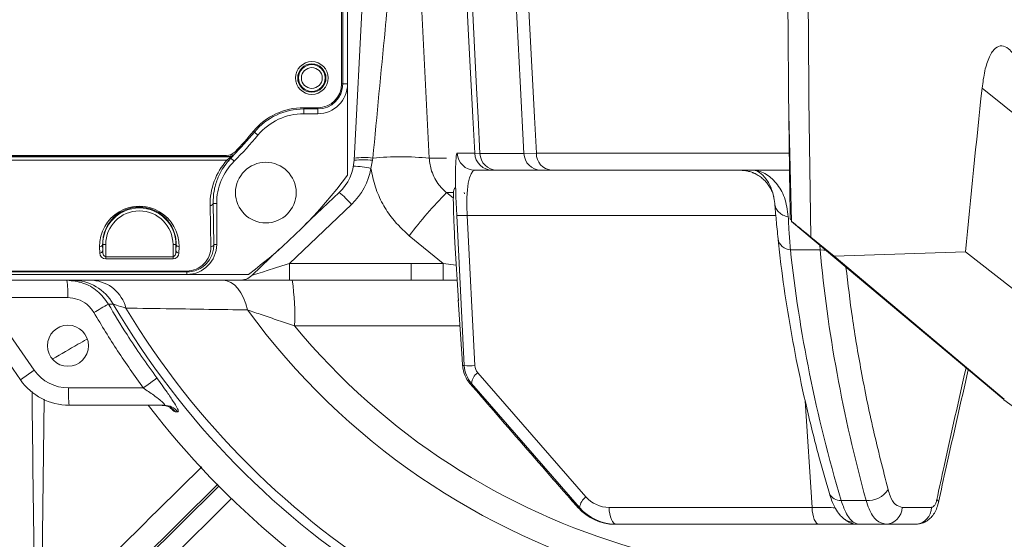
# Model space of a CAD drawing. Header units: millimetres. Extents: x 0 to 16820, y 0 to 11880.
# Tile 42 of 99: x 7908 to 8073, y 6221 to 6308. Entities that reach past the tile are written whole.
import ezdxf

# ---------------------------------------------------------------- set-up
doc = ezdxf.new("R2010")
doc.units = ezdxf.units.MM
doc.header["$LTSCALE"] = 20
doc.styles.add('SLDTEXTSTYLE0', font='TXT', dxfattribs={"width": 0.605})
doc.dimstyles.new('SLDDIMSTYLE1', dxfattribs={"dimtxt": 140, "dimasz": 100, "dimexe": 0, "dimexo": 0.0625, "dimgap": 35, "dimtad": 1, "dimtoh": 1, "dimdec": 4, "dimlfac": 20, "dimzin": 12, "dimdsep": 46, "dimtxsty": 'SLDTEXTSTYLE0', "dimsah": 1, "dimcen": 0.09, "dimadec": 1, "dimazin": 0, "dimtfac": 1, "dimtofl": 0, "dimtmove": 0, "dimatfit": 3, "dimfxl": 0, "dimfrac": 2, "dimtolj": 1, "dimtzin": 12, "dimarcsym": 0})

# ---------------------------------------------------------------- blocks, each defined once
blk = doc.blocks.new('*D9')
at = {"color": 7, "linetype": 'Continuous', "lineweight": 0}
for p, q in [((6701.68, 6330.23), (5210.96, 6330.23)), ((9384.18, 6330.23), (10874.9, 6330.23))]:
    blk.add_line(p, q, dxfattribs=at)
blk.add_arc((8042.93, 6330.23), 2801.97, 180, 0, dxfattribs=at)
for points in [[(5240.96, 6330.23), (5227.75, 6229.98), (5257.74, 6230.52)], [(10844.9, 6330.23), (10828.12, 6230.52), (10858.12, 6229.98)]]:
    blk.add_solid(points, dxfattribs=at)
at = {"color": 7, "linetype": 'Continuous', "lineweight": 0, "char_height": 140, "attachment_point": 1, "style": 'SLDTEXTSTYLE0'}
for s, insert in [('180°', (7876, 3708.73)), ('-', (7812.04, 3708.73))]:
    blk.add_mtext(s, dxfattribs=dict(at, insert=insert))

msp = doc.modelspace()

# ---------------------------------------------------------------- linework, layer by layer
at = {"color": 7, "linetype": 'Continuous', "lineweight": 0}
for p, q in [((7961.9334284, 6297.2342175), (7961.9334284, 6368.2342175)), ((7962.9334284, 6297.2342175), (7962.9334284, 6368.2342175)), ((7964.0312657, 6284.3982219), (7966.4334284, 6330.2342175)), ((7962.9334284, 6281.9020336), (7962.9334284, 6297.2342175)), ((7955.5615466, 6293.2342175), (7957.9334284, 6293.2342175)), ((7955.5615466, 6292.2342175), (7957.9334284, 6292.2342175)), ((8037.6007602, 6274.1234749), (8037.1369246, 6292.1650963)), ((7853.2400523, 6285.2342175), (7942.5988513, 6285.2342175)), ((7987.3046901, 6282.7342175), (7984.366384, 6282.7342175)), ((7988.0553004, 6282.7342175), (7987.3046901, 6282.7342175)), ((7995.450574, 6282.7342175), (7988.0553004, 6282.7342175)), ((7997.2321931, 6282.7342175), (7995.450574, 6282.7342175)), ((8037.2502426, 6282.7342175), (7997.2321931, 6282.7342175)), ((7961.549066, 6279.0139146), (7955.8358411, 6273.5922666)), ((7940.9334284, 6270.2342175), (7940.9334284, 6277.1682209)), ((8037.5949234, 6274.3505064), (8037.3689822, 6274.5401951)), ((8037.6007602, 6274.1234749), (8069.4541268, 6247.391148)), ((8040.8251021, 6271.5102175), (8044.7652983, 6268.3188127)), ((7951.4673754, 6269.4467475), (7946.8427001, 6265.0580944)), ((7980.9867316, 6270.5268047), (7981.6086447, 6260.8115849)), ((8073.3625048, 6244.2738518), (8044.7652993, 6268.3188119)), ((8044.7652998, 6268.3188127), (8066.82119, 6269.0157427)), ((8066.8211886, 6269.0157358), (8078.9465708, 6259.5409223)), ((7864.9334284, 6265.2342175), (7935.9334284, 6265.2342175)), ((7935.9334284, 6265.2342175), (7946.2656123, 6265.2342175)), ((7944.7776364, 6264.2342175), (7853.0840182, 6264.2342175)), ((7907.9475785, 6247.4984532), (7896.9971536, 6263.1372806)), ((7953.1631708, 6264.2342175), (7944.7776364, 6264.2342175)), ((7973.6354025, 6264.2342175), (7953.1631708, 6264.2342175)), ((7979.0246528, 6264.2329455), (7973.6354025, 6264.2342175)), ((7981.3895882, 6264.2335777), (7979.0246528, 6264.2329455)), ((7981.5627542, 6260.9701195), (7982.1939066, 6251.0590146)), ((8069.4541268, 6247.391148), (8069.5010096, 6247.4511554)), ((8069.4545665, 6247.3958066), (8073.289057, 6244.1782886)), ((7932.1115789, 6243.2342175), (7916.1390989, 6243.2342175)), ((8073.2780193, 6244.1641611), (8075.7065497, 6242.3997305)), ((8000.3723047, 6227.5375859), (8000.2973966, 6227.6291767)), ((8000.3723047, 6227.5375859), (8001.796373, 6225.9490658)), ((8001.796373, 6225.9490658), (8001.7214649, 6226.0406566)), ((8008.1372322, 6223.2342175), (8007.8814498, 6223.2342175)), ((8042.2507708, 6223.2342175), (8008.1372322, 6223.2342175)), ((8053.4155419, 6223.2342175), (8048.7188369, 6223.2342175)), ((8058.4391406, 6223.2342175), (8053.4155419, 6223.2342175))]:
    msp.add_line(p, q, dxfattribs=at)
at = {"color": 8, "linetype": 'Continuous', "lineweight": 0}
for p, q in [((7962.1390707, 6368.2342175), (7962.1390707, 6297.2342175)), ((7974.4152594, 6330.2342175), (7976.6768591, 6284.7595042)), ((7962.1390707, 6297.2342175), (7961.9334284, 6297.2342175)), ((7962.1390707, 6297.2342175), (7962.9334284, 6297.2342175)), ((8069.625553, 6296.5154842), (8078.5732122, 6289.3510857)), ((7955.5615466, 6293.0285753), (7955.5615466, 6293.2342175)), ((7957.9334284, 6293.0285753), (7955.5615466, 6293.0285753)), ((7955.5615466, 6293.0285753), (7955.5615466, 6292.2342175)), ((7957.9334284, 6293.0285753), (7957.9334284, 6293.2342175)), ((7957.9334284, 6293.0285753), (7957.9334284, 6292.2342175)), ((7947.2674329, 6289.1426065), (7947.1094226, 6289.2742175)), ((7947.2674329, 6289.1426065), (7947.8777975, 6288.6342175)), ((7852.5216832, 6284.9988878), (7943.3310652, 6284.9988878)), ((7943.3186386, 6285.0285753), (7852.5333101, 6285.0285753)), ((7942.6585782, 6284.413406), (7853.2258505, 6284.413406)), ((7942.6585782, 6284.413406), (7942.9888515, 6284.6979909)), ((7943.342131, 6284.7689711), (7943.0268007, 6284.4288232)), ((7943.3186386, 6285.3682308), (7943.3186386, 6285.0285753)), ((7943.3310652, 6284.9988878), (7943.3186386, 6285.0285753)), ((7943.342131, 6284.7689711), (7943.8667618, 6284.2436871)), ((7943.4325686, 6285.4162749), (7943.6747942, 6285.1776758)), ((7967.1556447, 6284.4071909), (7966.8720254, 6283.0463494)), ((7967.1938302, 6284.7831568), (7967.1556447, 6284.4071909)), ((7976.6768591, 6284.7595042), (7979.6013527, 6284.7595042)), ((7981.3746012, 6285.5772097), (7984.3129073, 6285.5772097)), ((7984.3129073, 6285.5772097), (7985.1962412, 6285.5721149)), ((7985.1962412, 6285.5721149), (7992.5915356, 6285.5717136)), ((7992.5915356, 6285.5717136), (7994.6872727, 6285.5772097)), ((7994.6872727, 6285.5772097), (8037.2134518, 6285.5772097)), ((7980.768846, 6278.9698343), (7979.5988249, 6278.9698343)), ((7979.5988249, 6278.9698343), (7980.7318295, 6278.0482691)), ((7939.9525992, 6269.8806641), (7939.8315657, 6276.8146675)), ((7940.3314896, 6277.1682209), (7940.9334284, 6277.1682209)), ((7940.3314896, 6277.1682209), (7940.452523, 6270.2342175)), ((7963.6141297, 6276.9947993), (7953.1631708, 6267.0772097)), ((7982.5689978, 6249.8939752), (7981.2895027, 6275.1529052)), ((8034.9435408, 6275.1529052), (7983.0627479, 6275.1529052)), ((7983.0627479, 6275.1529052), (7984.342243, 6249.8939752)), ((7979.0265196, 6267.0754607), (7973.300689, 6271.732747)), ((7921.2740307, 6268.8208863), (7921.2555322, 6269.8806641)), ((7921.7739545, 6270.2342175), (7921.755456, 6270.2342175)), ((7921.755456, 6270.2342175), (7921.7739545, 6269.1744397)), ((7921.7739545, 6269.1744397), (7921.7739545, 6270.2342175)), ((7922.2738784, 6270.2342175), (7921.7739545, 6270.2342175)), ((7922.2738784, 6270.2342175), (7922.2738784, 6268.1918921)), ((7933.5929785, 6268.1918921), (7933.5929785, 6270.2342175)), ((7934.0929023, 6270.2342175), (7933.5929785, 6270.2342175)), ((7934.0929023, 6270.2342175), (7934.1114008, 6270.2342175)), ((7934.0929023, 6269.1744397), (7934.1114008, 6270.2342175)), ((7934.0929023, 6270.2342175), (7934.0929023, 6269.1744397)), ((7934.6113247, 6269.8806641), (7934.5928262, 6268.8208863)), ((7940.452523, 6270.2342175), (7940.9334284, 6270.2342175)), ((8042.3946365, 6269.3691377), (8037.4140327, 6269.3691377)), ((8042.3946365, 6269.3691377), (8042.3379582, 6270.1478724)), ((7922.2738784, 6268.1918921), (7922.2738784, 6267.8383387)), ((7922.2738784, 6268.1918921), (7933.5929785, 6268.1918921)), ((7933.5929785, 6267.8383387), (7922.2738784, 6267.8383387)), ((7933.5929785, 6267.8383387), (7933.5929785, 6268.1918921)), ((7953.1631708, 6267.0772097), (7953.1631708, 6264.2342175)), ((7953.1631708, 6267.0772097), (7973.6354025, 6267.0772097)), ((7973.6354025, 6267.0772097), (7979.0265196, 6267.0754607)), ((7973.6354025, 6267.0772097), (7973.6354025, 6264.2342175)), ((7979.0265196, 6267.0754607), (7981.2250625, 6266.803717)), ((7864.9334284, 6265.7900922), (7935.9334284, 6265.7900922)), ((7935.9334284, 6265.6437217), (7864.9334284, 6265.6437217)), ((7935.9334284, 6265.7900922), (7935.9334284, 6265.6437217)), ((7935.9334284, 6265.6437217), (7935.9334284, 6265.2342175)), ((7915.8963363, 6261.3242735), (7901.7372874, 6261.3242735)), ((7901.7372874, 6261.3242735), (7910.2764213, 6249.1291265)), ((7923.5363053, 6260.2445915), (7922.7310281, 6260.2305072)), ((7981.8432631, 6256.5571853), (7954.0268598, 6256.5571853)), ((7982.2859872, 6249.8939752), (7982.5689978, 6249.8939752)), ((7907.9475785, 6247.4984532), (7910.2764213, 6249.1291265)), ((7984.8266249, 6248.7002569), (8003.0247808, 6227.8312341)), ((7916.0104856, 6246.1441615), (7928.6025076, 6246.1441615)), ((7983.766424, 6246.9096794), (7983.5138193, 6246.9096794)), ((8001.9645799, 6226.0406566), (7983.766424, 6246.9096794)), ((7911.950864, 6244.2608951), (7911.4301995, 6205.2588288)), ((8041.0322331, 6226.0772097), (8039.8929637, 6243.9664146)), ((7934.4261477, 6242.1139118), (7934.0171762, 6242.1108327)), ((7941.1538818, 6229.9871359), (7915.7905629, 6204.9319887)), ((7941.2720802, 6229.6659806), (7916.3229585, 6204.9336365)), ((7918.4321082, 6202.8060003), (7943.4013024, 6227.5582423)), ((8000.2973966, 6227.6291767), (8001.7214649, 6226.0406566)), ((8045.9178957, 6227.2437415), (8050.1188338, 6227.2437415)), ((8001.7214649, 6226.0406566), (8001.9645799, 6226.0406566)), ((8006.9186945, 6226.0772097), (8041.0322331, 6226.0772097)), ((8056.1691137, 6226.0772097), (8061.1086313, 6226.0772097)), ((8047.9446185, 6223.6132702), (8048.7188369, 6223.2342175))]:
    msp.add_line(p, q, dxfattribs=at)
at = {"color": 8, "linetype": 'Continuous', "lineweight": 0, "flags": 128}
for points in [[(7984.3129073, 6285.5772097), (7984.0005816, 6291.626447), (7983.2317202, 6306.5179853), (7982.4628552, 6321.4095244), (7982.0072258, 6330.2342175)], [(7982.8885577, 6330.2399799), (7983.920315, 6310.2691954), (7984.6315863, 6296.5017061), (7984.885211, 6291.5924913), (7985.1962412, 6285.5721149)], [(7992.5915356, 6285.5717136), (7991.9654604, 6297.6240216), (7991.1183205, 6313.9320001), (7990.7317125, 6321.3744631), (7990.271183, 6330.2399799)], [(7992.3637931, 6330.2342175), (7992.8228555, 6321.4110411), (7993.5976469, 6306.5196113), (7994.3724419, 6291.6281827), (7994.6872727, 6285.5772097)], [(7943.6747942, 6285.1776758), (7943.6820594, 6285.160183), (7943.6871524, 6285.1479188)], [(8043.2841707, 6269.3143254), (8043.0292865, 6269.3108758), (8042.3946365, 6269.3691377)], [(7979.0265196, 6267.0754607), (7979.0261707, 6266.5195452), (7979.0258339, 6265.9886406), (7979.0255212, 6265.5013719), (7979.0252436, 6265.0748336), (7979.0250107, 6264.7239895), (7979.0248307, 6264.4611479), (7979.02471, 6264.2955299), (7979.0246528, 6264.2329455)], [(7942.0009565, 6264.2342175), (7942.6555203, 6264.1466704), (7943.2957579, 6263.8859451), (7943.9076564, 6263.4577482), (7944.4778234, 6262.8714514), (7944.9937797, 6262.1398869), (7945.4442328, 6261.2790664), (7945.8193237, 6260.3078303), (7946.1108427, 6259.2474359)], [(7928.6025076, 6246.1441615), (7929.019741, 6246.4512263), (7929.4203762, 6246.7462153), (7929.7922304, 6247.0201583), (7930.1239962, 6247.2647254), (7930.4055852, 6247.4724795), (7930.6284348, 6247.6371033), (7930.7857684, 6247.7535908), (7930.8728018, 6247.8183998)], [(8008.1372322, 6223.2342175), (8007.9070189, 6223.2880941), (8007.6850743, 6223.4477889), (8007.4793703, 6223.7075658), (8007.2972951, 6224.0580944), (8007.1453886, 6224.4867844), (8007.0291069, 6224.9782383), (8006.9526265, 6225.5148041), (8006.9186945, 6226.0772097)], [(8042.2507708, 6223.2342175), (8042.0205575, 6223.2880941), (8041.7986129, 6223.4477889), (8041.5929088, 6223.7075658), (8041.4108337, 6224.0580944), (8041.2589272, 6224.4867844), (8041.1426454, 6224.9782383), (8041.0661651, 6225.5148041), (8041.0322331, 6226.0772097)]]:
    msp.add_lwpolyline(points, dxfattribs=at)
at = {"color": 7, "linetype": 'Continuous', "lineweight": 30}
for radius in [2552, 680]:
    msp.add_circle((8042.9334284, 6330.2342175), radius, dxfattribs=at)
at = {"color": 7, "linetype": 'Continuous', "lineweight": 0}
for centre, radius in [((7956.9334284, 6298.2342175), 2.75), ((7956.9334284, 6298.2342175), 2.375), ((7949.1986701, 6278.9689759), 5.1), ((7915.9334284, 6253.2342175), 3.45)]:
    msp.add_circle(centre, radius, dxfattribs=at)
at = {"color": 8, "linetype": 'Continuous', "lineweight": 0}
for radius in [2.2484223, 1.7484414]:
    msp.add_circle((7956.9334284, 6298.2342175), radius, dxfattribs=at)
at = {"color": 7, "linetype": 'Continuous', "lineweight": 0}
for centre, radius, start, end in [((11597.9334284, 6330.2342175), 3561, 176.9692175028, 180.6125362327), ((7957.9334284, 6297.2342175), 5, 270, 0), ((7957.9334284, 6297.2342175), 4, 270, 0), ((7955.5615466, 6282.2342175), 11, 90, 140.2081805), ((7955.5615466, 6282.2342175), 10, 90, 140.2081805), ((11597.9334284, 6330.2342175), 3561, 180.6125362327, 180.8961422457), ((7897.9334284, 6330.2342175), 64, 316.088344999, 320.2081805), ((7897.9334284, 6330.2342175), 65, 314.964349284, 320.2081805), ((7950.9334284, 6277.1682209), 10, 134.964349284, 180), ((7942.5988513, 6287.2342175), 2, 270, 316.088344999), ((7956.0422294, 6284.8169096), 8, 313.5, 357), ((7897.9334284, 6330.2342175), 81, 306.633461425, 323.366538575), ((7935.9334284, 6270.2342175), 5, 270, 0), ((7944.7776364, 6267.2342175), 3, 270, 313.5), ((7916.1390989, 6253.2342175), 10, 215, 270), ((8042.9334284, 6330.2342175), 143, 217.473296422, 268.391870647)]:
    msp.add_arc(centre, radius, start, end, dxfattribs=at)
at = {"color": 8, "linetype": 'Continuous', "lineweight": 0}
for centre, radius, start, end in [((11597.9334284, 6330.2342175), 3557.5930281, 176.9697988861, 180.9458052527), ((7957.9334284, 6297.2342175), 4.2056422, 270, 0), ((7955.5615466, 6282.2342175), 10.7943578, 90, 140.2081805), ((7897.9334284, 6330.2342175), 64.2056422, 315.432133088, 320.2081805), ((7942.8313461, 6284.6920366), 0.3278472, 238.198570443, 306.596497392), ((7943.1031682, 6285.0436725), 0.3640934, 251.700973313, 311.020020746), ((7943.3185726, 6285.5286568), 0.5000815, 270.007561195, 315.424571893), ((7943.3309992, 6285.4989693), 0.5000815, 270.007558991, 315.413400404), ((7965.6330588, 6270.6066292), 13.8842995, 83.704143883, 96.624806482), ((7965.6539973, 6270.8065692), 14.0611552, 83.712947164, 96.545778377), ((7971.8093402, 6234.2523003), 50.74121, 84.495247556, 95.218939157), ((7984.3682971, 6285.7319072), 2.9976902, 182.958094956, 269.963434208), ((7987.3066032, 6285.7319072), 2.9976902, 182.958094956, 269.963434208), ((7988.120253, 6285.6587925), 2.9252962, 181.697943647, 268.727713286), ((7995.5155141, 6285.6587709), 2.9252743, 181.705396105, 268.727948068), ((7997.4607858, 6285.4993895), 2.7746046, 178.392798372, 265.274187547), ((7956.0422294, 6284.9739174), 11, 313.5, 349.907755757), ((7963.6072545, 6268.9072561), 14.5111229, 76.998060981, 88.771201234), ((7948.7475336, 6263.8554745), 19.8408049, 41.470740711, 49.818401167), ((8034.8615784, 6224.5179135), 77.5821088, 135.423429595, 142.513181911), ((7927.9334284, 6270.2342175), 6.1594739, 0, 180), ((7939.8885662, 6277.2642913), 0.4532225, 262.774941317, 347.762066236), ((7927.9334284, 6270.2342175), 5.6595501, 0, 180), ((7982.1761253, 6287.4636631), 12.342644, 265.880661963, 274.119338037), ((8037.4591729, 6271.5166969), 2.1480335, 188.21553101, 268.795858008), ((7921.3125327, 6270.3302879), 0.4532225, 262.774941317, 347.762066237), ((7934.5543242, 6270.3302879), 0.4532225, 192.237933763, 277.225058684), ((7940.0095997, 6270.3302879), 0.4532225, 262.774941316, 347.762066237), ((7921.3310312, 6269.2705101), 0.4532225, 262.774941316, 347.762066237), ((7922.2738784, 6268.8383387), 1, 181, 270), ((7933.5929785, 6268.8383387), 1, 270, 359), ((7934.5358257, 6269.2705101), 0.4532225, 192.237933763, 277.225058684), ((7899.0154668, 6262.0359893), 16.8958662, 357.585777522, 7.475630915), ((7916.6772457, 6256.3433147), 7.8909226, 29.630232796, 89.87178365), ((7919.6229998, 6258.0140455), 6.2425616, 14.34659805, 85.145896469), ((7914.9256108, 6258.4206042), 39.1456256, 357.271562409, 8.540731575), ((8025.1412798, 6079.6657548), 207.584897, 119.560448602, 120.339189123), ((8042.9334284, 6330.2342175), 138.3987744, 210.378486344, 266.408950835), ((8042.9334284, 6330.2342175), 136.9132067, 211.077087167, 266.848471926), ((8042.9334284, 6330.2342175), 120.0572208, 216.247507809, 292.606029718), ((8042.9334284, 6330.2342175), 115.4672378, 219.648603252, 288.343468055), ((7983.4556204, 6262.2047331), 12.342644, 265.880661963, 274.119338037), ((7916.0104856, 6253.1441615), 7, 215, 270), ((7986.29862, 6246.6195274), 2.5487654, 125.277187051, 173.463264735), ((7932.8913551, 6245.4324457), 16.8958662, 177.585777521, 187.475630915), ((7931.6943917, 6240.2711592), 2.9630603, 38.379652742, 89.934669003), ((7932.1078321, 6240.2753564), 2.9588635, 38.416405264, 89.927446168), ((8045.7600256, 6229.2316476), 1.994165, 204.854736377, 274.54063239), ((8050.4840921, 6231.1601577), 3.933412, 264.671813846, 328.14735281), ((8004.4967759, 6225.7505046), 2.5487654, 125.27718705, 173.463264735), ((8061.7774052, 6226.9324358), 0.5209588, 358.418004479, 62.177210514), ((8053.2977456, 6226.1032868), 2.8714865, 272.351091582, 359.479665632), ((8058.2778662, 6226.0604346), 2.8308148, 273.265967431, 0.339529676), ((8047.9946983, 6226.2235319), 2.6107421, 230.816801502, 268.900872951)]:
    msp.add_arc(centre, radius, start, end, dxfattribs=at)
at = {"color": 7, "linetype": 'Continuous', "lineweight": 0}
for centre, major_axis, ratio, start_param, end_param in [((11271.2096012, 5989.8840846), (2242.107857, 2335.6169446), 0.989325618, 2.2350708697, 2.2436438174), ((8007.8173132, 6231.2342175), (7.5279933, -2.9399231), 0.9883402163, 4.2244275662, 5.0886981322), ((8008.1526238, 6231.2342175), (8.1072049, 0.5039796), 0.9848165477, 3.7850792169, 4.649349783)]:
    msp.add_ellipse(centre, major_axis=major_axis, ratio=ratio, start_param=start_param, end_param=end_param, dxfattribs=at)
at = {"color": 8, "linetype": 'Continuous', "lineweight": 0}
for centre, major_axis, ratio, start_param, end_param in [((7950.9334284, 6277.0085103), (0, 11.1052463), 0.9998476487, 0.8408997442, 1.5882522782), ((7981.9656695, 6274.5772097), (-0.5931058, 10.9999452), 0.0585683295, 6.2800273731, 7.7984638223), ((7984.9574524, 6274.7342175), (-0.6247797, 7.9986873), 0.231952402, 6.2650694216, 7.7835058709), ((7927.9334284, 6269.9972628), (0, 6.6799315), 0.9998476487, 4.694933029, 7.8714375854), ((7935.9334284, 6269.8104879), (0, 4.0203957), 0.9998476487, 3.1415926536, 4.7298449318), ((8207.5643122, 6211.2274784), (-130.800272, 173.0096796), 0.6386624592, 0.8135151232, 1.0375029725), ((8221.3220472, 6205.0874397), (-137.3054129, 181.6140374), 0.6386624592, 0.7965690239, 1.0108822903), ((7922.2738784, 6269.1918921), (0, 1), 0.5, 1.5882496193, 3.1415926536), ((7933.5929785, 6269.1918921), (0, 1), 0.5, 3.1415926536, 4.6949356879), ((7953.4940744, 6267.2342175), (6.6518213, 2.1769504), 0.0066236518, 3.1276304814, 4.6604545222), ((7987.6088847, 6250.155655), (5.03585, 0.3305151), 0.9907094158, 3.1278012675, 3.7819671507), ((7986.390347, 6249.9986471), (2.0471167, 0.1225399), 0.9751483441, 3.1326442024, 3.7868100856), ((8006.9340862, 6231.0772097), (5.1177918, 0.3063496), 0.9751483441, 3.7868100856, 4.6510806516)]:
    msp.add_ellipse(centre, major_axis=major_axis, ratio=ratio, start_param=start_param, end_param=end_param, dxfattribs=at)
for points, knots in [([(7971.5578431, 6330.2342175), (7971.5430884, 6330.0808464), (7971.2233056, 6326.7567816), (7970.4583744, 6318.7998039), (7969.0187301, 6303.8100455), (7967.882484, 6291.9632434), (7967.1938302, 6284.7831568)], [0, 0, 0, 0, 0.01024480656, 0.2220392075, 0.52849504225, 1, 1, 1, 1]), ([(7943.0268007, 6284.4288232), (7942.8575049, 6284.2301769), (7942.0068141, 6283.2320034), (7941.0713318, 6281.4927582), (7940.4093617, 6279.2329398), (7940.3576156, 6277.8609335), (7940.3314896, 6277.1682209)], [0, 0, 0, 0, 0.0911386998, 0.4579610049, 0.7263297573, 1, 1, 1, 1]), ([(7942.9888515, 6284.6979909), (7943.0875917, 6284.781151), (7943.2586277, 6284.9251993), (7943.3290537, 6284.9920413), (7943.3307652, 6284.9978667), (7943.3310652, 6284.9988878)], [0, 0, 0, 0, 0.5297178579, 0.9175673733, 1, 1, 1, 1]), ([(7943.6871524, 6285.1479188), (7943.672256, 6285.127094), (7943.6410034, 6285.0834034), (7943.4448099, 6284.8769958), (7943.342131, 6284.7689711)], [0, 0, 0, 0, 0.4766443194, 1, 1, 1, 1]), ([(7976.6768591, 6284.7595042), (7976.67686, 6284.7594844), (7976.7107948, 6284.0294212), (7977.0112172, 6282.412833), (7978.0835761, 6280.4179036), (7979.1364598, 6279.3456754), (7979.5988094, 6278.969847), (7979.5988249, 6278.9698343)], [0, 0, 0, 0, 0.0000089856, 0.3304970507, 0.7322308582, 0.9999910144, 1, 1, 1, 1]), ([(7973.300689, 6271.732747), (7972.3119123, 6272.646788), (7970.5900655, 6274.2384908), (7968.7742444, 6277.0859874), (7967.4955443, 6279.9226305), (7967.0834812, 6281.9869934), (7966.8720254, 6283.0463494)], [0, 0, 0, 0, 0.3022592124, 0.5263514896, 0.7569407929, 1, 1, 1, 1]), ([(8031.0343901, 6282.7342175), (8031.0391002, 6282.7342116), (8031.7214086, 6282.7333503), (8033.1311419, 6282.3582375), (8035.0273326, 6280.7418242), (8036.5596808, 6278.2661907), (8036.8770405, 6276.0357129), (8037.0380534, 6274.9040766)], [0, 0, 0, 0, 0.0018068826, 0.261748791, 0.5192085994, 0.756069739, 1, 1, 1, 1]), ([(7934.1114008, 6270.2342175), (7934.1081344, 6270.4608127), (7934.0983202, 6271.1416213), (7933.8569379, 6272.2834944), (7933.1948671, 6273.7439246), (7932.0648677, 6275.0813976), (7930.5126324, 6276.0485194), (7928.9140959, 6276.5208504), (7927.3531442, 6276.566119), (7925.7818444, 6276.2163018), (7924.1827734, 6275.3898855), (7922.9820318, 6274.1749235), (7922.2219656, 6272.8243759), (7921.8120365, 6271.5536477), (7921.7745067, 6270.6784706), (7921.755456, 6270.2342175)], [0, 0, 0, 0, 0.0408746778, 0.122808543, 0.206974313, 0.3154315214, 0.3965584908, 0.4606796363, 0.525102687, 0.5832829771, 0.65993079, 0.7667783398, 0.8423021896, 0.9199502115, 1, 1, 1, 1]), ([(8037.0379777, 6274.9040912), (8037.0379933, 6274.9037051), (8037.0703548, 6274.1053236), (8037.1667242, 6272.3904656), (8037.3312643, 6270.3803058), (8037.4140327, 6269.3691377)], [0, 0, 0, 0, 0.0002403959, 0.497092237, 1, 1, 1, 1]), ([(7940.452523, 6270.2342175), (7940.4437525, 6269.9846538), (7940.4128453, 6269.1052006), (7939.9122099, 6267.7963213), (7938.825274, 6266.5910097), (7937.6335155, 6265.9143869), (7936.6384806, 6265.6656092), (7936.0861797, 6265.6484637), (7935.9334284, 6265.6437217)], [0, 0, 0, 0, 0.1191445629, 0.419861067, 0.6345461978, 0.8030427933, 0.9455270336, 1, 1, 1, 1]), ([(8046.7391078, 6266.4542919), (8047.0764142, 6263.6172675), (8047.7649976, 6257.8257141), (8049.3112973, 6248.6922541), (8051.2664469, 6239.0747218), (8052.9719389, 6232.4157234), (8053.8251642, 6229.0843526)], [0, 0, 0, 0, 0.2297223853, 0.468959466, 0.7343304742, 1, 1, 1, 1]), ([(7915.767723, 6264.2342175), (7916.6783472, 6264.1421413), (7918.5025497, 6263.95769), (7921.0337114, 6262.5460483), (7922.1542319, 6261.0173936), (7922.7310281, 6260.2305072)], [0, 0, 0, 0, 0.3259972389, 0.6530520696, 1, 1, 1, 1]), ([(7920.2864013, 6258.8219546), (7919.9227289, 6259.3140393), (7919.2150052, 6260.2716593), (7917.6190251, 6261.1519648), (7916.4704917, 6261.2668447), (7915.8963363, 6261.3242735)], [0, 0, 0, 0, 0.3458141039, 0.6729704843, 1, 1, 1, 1]), ([(7922.7310281, 6260.2305072), (7923.755918, 6258.5117152), (7926.2918096, 6254.2588973), (7929.1623818, 6250.2231093), (7930.8728018, 6247.8183998)], [0, 0, 0, 0, 0.40415366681, 1, 1, 1, 1]), ([(7925.6708842, 6259.5608713), (7925.0585904, 6259.7578458), (7924.0721965, 6260.0751682), (7923.6836613, 6260.1980046), (7923.5363053, 6260.2445915)], [0, 0, 0, 0, 0.6207396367, 1, 1, 1, 1]), ([(7946.1108427, 6259.2474359), (7943.9160735, 6259.283939), (7939.5126876, 6259.3571754), (7932.5548117, 6259.4638805), (7928.1988949, 6259.525253), (7925.6708842, 6259.5608713)], [0, 0, 0, 0, 0.2942869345, 0.5904306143, 1, 1, 1, 1]), ([(7928.6025076, 6246.1441615), (7927.1334149, 6248.1982629), (7924.1909692, 6252.3124226), (7921.5891796, 6256.6500171), (7920.2864013, 6258.8219546)], [0, 0, 0, 0, 0.4992760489, 1, 1, 1, 1]), ([(7954.0268598, 6256.5571853), (7953.1170575, 6256.8717536), (7951.2849459, 6257.5052143), (7948.6022622, 6258.4172349), (7946.9265539, 6258.9756213), (7946.1108427, 6259.2474359)], [0, 0, 0, 0, 0.3361016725, 0.676823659, 1, 1, 1, 1]), ([(7919.0848778, 6254.3199213), (7918.5946799, 6254.0389579), (7916.6874318, 6252.9457935), (7914.7808415, 6251.8521897), (7913.3642801, 6251.0396622)], [0, 0, 0, 0, 0.25701842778, 1, 1, 1, 1]), ([(8062.0205568, 6227.3931694), (8062.4242983, 6229.2714637), (8064.0097411, 6236.6472911), (8065.683549, 6244.0161787), (8066.9311126, 6249.5085392)], [0, 0, 0, 0, 0.2546554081, 1, 1, 1, 1]), ([(7930.8728018, 6247.8183998), (7931.4620764, 6247.0085039), (7932.4813551, 6245.6076128), (7933.6382952, 6243.8994005), (7934.31293, 6242.7825381), (7934.561246, 6242.1969743), (7934.464922, 6242.1377514), (7934.4261477, 6242.1139118)], [0, 0, 0, 0, 0.2995890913, 0.518204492, 0.6972629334, 0.8781361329, 1, 1, 1, 1]), ([(7932.1115789, 6243.2342175), (7932.1600917, 6243.2454571), (7932.2589734, 6243.2683661), (7932.1549347, 6243.4373502), (7931.9012644, 6243.7093455), (7931.3376502, 6244.189601), (7930.1740574, 6245.0609572), (7929.1917465, 6245.7380235), (7928.6025076, 6246.1441615)], [0, 0, 0, 0, 0.1010845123, 0.2060362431, 0.252445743, 0.4198171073, 0.6519774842, 1, 1, 1, 1]), ([(7910.9048147, 6178.9308708), (7910.6856211, 6190.6222846), (7910.2693686, 6212.824482), (7910.0112938, 6235.0412382), (7909.8891181, 6245.5589141)], [0, 0, 0, 0, 0.5265881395, 1, 1, 1, 1]), ([(7934.0171762, 6242.1108327), (7933.9049675, 6242.1499216), (7933.7238216, 6242.2130253), (7933.2962927, 6242.6259421), (7933.1335917, 6242.7830823)], [0, 0, 0, 0, 0.6194383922, 1, 1, 1, 1]), ([(7913.107363, 6207.8904022), (7915.0036355, 6209.7617823), (7923.4407216, 6218.088115), (7931.8755843, 6226.4268593), (7938.4146742, 6232.8914339)], [0, 0, 0, 0, 0.2247544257, 1, 1, 1, 1]), ([(8053.8251642, 6229.0843526), (8053.9350372, 6228.7235733), (8054.260588, 6227.6545935), (8055.0244652, 6226.3790812), (8055.787993, 6226.1777204), (8056.1691137, 6226.0772097)], [0, 0, 0, 0, 0.2032791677, 0.6023108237, 1, 1, 1, 1]), ([(8045.9178957, 6227.2437415), (8046.1694266, 6226.5398221), (8046.5870485, 6225.3710899), (8047.2911315, 6224.2213656), (8047.7247265, 6223.8178884), (8047.9446185, 6223.6132702)], [0, 0, 0, 0, 0.4273932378, 0.7096100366, 1, 1, 1, 1]), ([(8053.4155419, 6223.2342175), (8052.891543, 6223.367838), (8051.8439002, 6223.6349885), (8050.7571159, 6225.3322116), (8050.2795456, 6226.7624412), (8050.1188338, 6227.2437415)], [0, 0, 0, 0, 0.3990132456, 0.7977561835, 1, 1, 1, 1]), ([(8061.1086313, 6226.0772097), (8061.1706987, 6226.0856691), (8061.3345122, 6226.107996), (8061.5956953, 6226.3380715), (8061.8575259, 6226.7812808), (8061.9661136, 6227.188833), (8062.0205568, 6227.3931694)], [0, 0, 0, 0, 0.1683044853, 0.4442032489, 0.7213374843, 1, 1, 1, 1]), ([(8041.0322331, 6226.0772097), (8041.7994359, 6226.0638015), (8043.3334947, 6226.0369911), (8044.6257047, 6226.0217528), (8044.9013713, 6226.0246533), (8044.9093829, 6226.0247376)], [0, 0, 0, 0, 0.49274022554, 0.9852577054, 1, 1, 1, 1])]:
    msp.add_open_spline(points, degree=3, knots=knots, dxfattribs=at)
at = {"color": 7, "linetype": 'Continuous', "lineweight": 0}
for points, knots in [([(8069.625553, 6296.5154842), (8069.7604331, 6297.5135663), (8070.0287556, 6299.4990935), (8070.815809, 6301.9163384), (8071.8319604, 6303.3896217), (8072.9648792, 6303.785926), (8073.9879419, 6303.301358), (8074.8791231, 6302.3049524), (8075.7111771, 6300.9265858), (8076.5295244, 6299.0212917), (8077.2982231, 6296.5714402), (8077.930576, 6293.8283044), (8078.341241, 6291.374347), (8078.5162829, 6289.847625), (8078.5732122, 6289.3510857)], [0, 0, 0, 0, 0.0927585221, 0.1845284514, 0.276676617, 0.3606994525, 0.4496236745, 0.5175338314, 0.5855374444, 0.6768754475, 0.7683142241, 0.8616553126, 0.955005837, 1, 1, 1, 1]), ([(8029.1960215, 6282.7212062), (8029.2385398, 6282.7177889), (8029.3186477, 6282.7113503), (8029.5630268, 6282.6869679), (8029.8507045, 6282.6484815), (8030.1670288, 6282.5925289), (8030.4982051, 6282.5156808), (8030.8114796, 6282.4234749), (8031.0798288, 6282.3255093), (8031.2654102, 6282.2497485), (8031.4534234, 6282.1643377), (8031.708608, 6282.0360346), (8032.1755207, 6281.7628303), (8032.7019199, 6281.3590257), (8033.1727308, 6280.899739), (8033.5352969, 6280.4648095), (8033.7757736, 6280.1357931), (8033.9974318, 6279.7844904), (8034.180646, 6279.4435986), (8034.324473, 6279.1284153), (8034.4852141, 6278.709558), (8034.6239935, 6278.2284213), (8034.6498106, 6277.9576519), (8034.6639325, 6277.8095413)], [0, 0, 0, 0, 0.1466137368, 0.2762315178, 0.3773770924, 0.4533671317, 0.5077249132, 0.5445039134, 0.5579927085, 0.5693569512, 0.5796758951, 0.5899818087, 0.6130025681, 0.6713426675, 0.7351308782, 0.7635292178, 0.7873170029, 0.8073056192, 0.8265311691, 0.8475542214, 0.8716660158, 0.9298014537, 1, 1, 1, 1]), ([(8034.7677316, 6277.1598061), (8034.7677308, 6277.1598145), (8034.6914674, 6278.028272), (8034.3028891, 6279.6020323), (8033.3319575, 6281.37247), (8032.239327, 6282.4214671), (8031.474879, 6282.7097736), (8031.1066476, 6282.7334299), (8031.0477539, 6282.7341939), (8031.0374279, 6282.7342122), (8031.0343901, 6282.7342175)], [0, 0, 0, 0, 0.0000022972, 0.237912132, 0.4794347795, 0.7378280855, 0.9579337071, 0.9926061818, 0.9978248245, 1, 1, 1, 1]), ([(7981.0167175, 6279.8190858), (7980.9355938, 6279.7082118), (7980.8026905, 6279.5265692), (7980.7565355, 6278.8724335), (7980.7112271, 6277.92273), (7980.7461024, 6276.1732), (7980.8399656, 6273.5193601), (7980.9364855, 6271.5511562), (7980.9867039, 6270.5271172)], [0, 0, 0, 0, 0.1291572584, 0.2115956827, 0.2990417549, 0.5034976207, 0.7416742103, 1, 1, 1, 1]), ([(7982.6037994, 6278.7752906), (7982.5999828, 6278.7906854), (7982.5498166, 6278.9930401), (7982.5452305, 6278.9809784), (7982.5409932, 6278.9698343)], [0, 0, 0, 0, 0.07607853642, 1, 1, 1, 1]), ([(8035.3331835, 6271.2097489), (8035.2202666, 6272.2889646), (8034.9930644, 6274.4604738), (8034.8431561, 6276.2556067), (8034.7677505, 6277.1585786)], [0, 0, 0, 0, 0.496988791, 1, 1, 1, 1]), ([(8040.8251021, 6271.5102175), (8040.1274599, 6272.0780745), (8038.7130704, 6273.2293394), (8037.8889172, 6273.8938945), (8037.6313985, 6274.0990648), (8037.6007602, 6274.1234749)], [0, 0, 0, 0, 0.4616539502, 0.9359503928, 1, 1, 1, 1]), ([(8035.3406596, 6271.0547308), (8035.4938838, 6269.6694744), (8035.9384144, 6265.6506015), (8036.9081875, 6258.9452715), (8038.3467219, 6250.9116705), (8040.1015525, 6242.7898811), (8041.9746907, 6235.2737251), (8043.3559157, 6230.4641311), (8043.9507859, 6228.3927203)], [0, 0, 0, 0, 0.09841012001, 0.28550509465, 0.47403209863, 0.66406050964, 0.85531654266, 1, 1, 1, 1]), ([(7982.1939066, 6251.0590146), (7982.2145544, 6250.7559518), (7982.2437531, 6250.3273794), (7982.2764204, 6249.9921491), (7982.2859872, 6249.8939752)], [0, 0, 0, 0, 0.7071448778, 1, 1, 1, 1]), ([(7982.2859872, 6249.8939752), (7982.3046225, 6249.7040923), (7982.374925, 6248.9877509), (7982.7520348, 6247.9437522), (7983.2652392, 6247.196137), (7983.5107188, 6246.9132524), (7983.5138193, 6246.9096794)], [0, 0, 0, 0, 0.1741331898, 0.6569249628, 0.9956668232, 1, 1, 1, 1]), ([(8062.2973636, 6226.914205), (8062.7271028, 6228.8865708), (8064.3458232, 6236.3159816), (8066.0552588, 6243.7381257), (8067.3108722, 6249.1898333)], [0, 0, 0, 0, 0.2654807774, 1, 1, 1, 1]), ([(7983.5138193, 6246.9096794), (7984.8272256, 6245.3954799), (7989.5277391, 6239.9763533), (7994.2136401, 6234.5837397), (7997.5902179, 6230.6979173)], [0, 0, 0, 0, 0.2794176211, 1, 1, 1, 1]), ([(7931.7433527, 6243.2134609), (7931.845196, 6243.2166431), (7932.1418484, 6243.2259122), (7932.5706238, 6243.1092036), (7932.9387978, 6242.9526774), (7933.1140053, 6242.8475724), (7933.172039, 6242.8045147), (7933.1602414, 6242.8139909), (7933.1575358, 6242.8161641)], [0, 0, 0, 0, 0.1377062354, 0.40111506, 0.6223557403, 0.789144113, 0.9516419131, 1, 1, 1, 1]), ([(7997.5902179, 6230.6979173), (7998.0537948, 6230.1666659), (7998.9939948, 6229.0892123), (7999.8589287, 6228.1203366), (8000.2973966, 6227.6291767)], [0, 0, 0, 0, 0.493061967, 1, 1, 1, 1]), ([(8043.9610175, 6228.411823), (8044.0755095, 6228.0293937), (8044.354725, 6227.0967508), (8044.9161176, 6225.9275146), (8045.5703799, 6224.9120422), (8046.1224099, 6224.416103), (8046.3518932, 6224.2099371)], [0, 0, 0, 0, 0.2232222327, 0.5443793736, 0.8105948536, 1, 1, 1, 1]), ([(8058.4462408, 6223.273741), (8058.6681423, 6223.2709924), (8059.2075813, 6223.2643106), (8059.9999804, 6223.5713048), (8060.7550169, 6224.0688468), (8061.3743, 6224.7314722), (8061.8682145, 6225.5590742), (8062.168621, 6226.3090509), (8062.2610673, 6226.7989011), (8062.284252, 6226.921751)], [0, 0, 0, 0, 0.1133450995, 0.2755401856, 0.4281892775, 0.5830502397, 0.7486266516, 0.9369579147, 1, 1, 1, 1]), ([(8048.3602593, 6223.2342175), (8048.1372231, 6223.2342175), (8047.6084095, 6223.2342175), (8045.4659134, 6223.2342175), (8043.322465, 6223.2342175), (8042.2507708, 6223.2342175)], [0, 0, 0, 0, 0.267245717, 0.6336331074, 1, 1, 1, 1]), ([(8046.3474332, 6224.2101757), (8046.5059006, 6224.081039), (8046.7927175, 6223.8473088), (8047.2801865, 6223.559943), (8047.8670813, 6223.3398802), (8048.3618588, 6223.2188542), (8048.6557382, 6223.2466097), (8048.7138898, 6223.2521019)], [0, 0, 0, 0, 0.3004423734, 0.5437837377, 0.7416230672, 0.9488734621, 1, 1, 1, 1])]:
    msp.add_open_spline(points, degree=3, knots=knots, dxfattribs=at)
at = {"color": 8, "linetype": 'Continuous', "lineweight": 0}
msp.add_open_spline([(8037.0380011, 6274.903512), (8036.7317934, 6274.9845768), (8036.1193779, 6275.1467063), (8035.3965811, 6275.681698), (8034.8912785, 6276.3669031), (8034.8088948, 6276.8951019), (8034.7677029, 6277.1592013)], degree=3, dxfattribs=at)

# ---------------------------------------------------------------- dimensions: what is measured, and where the dimension line sits
at = {"color": 7, "linetype": 'Continuous', "lineweight": 0}
dim = msp.add_angular_dim_2l(base=(8042.9334284, 3528.2634903), line1=((6701.6823515, 6330.2342175), (8042.9334284, 6330.2342175)), line2=((9384.1845053, 6330.2342175), (8042.9334284, 6330.2342175)), text='-<>', dimstyle='SLDDIMSTYLE1', dxfattribs=at)
dim.commit()
dim.dimension.update_dxf_attribs({"geometry": '*D9', "text_midpoint": (8042.9334284, 3528.2634903), "dimtype": 162})

doc.saveas('drawing.dxf')
